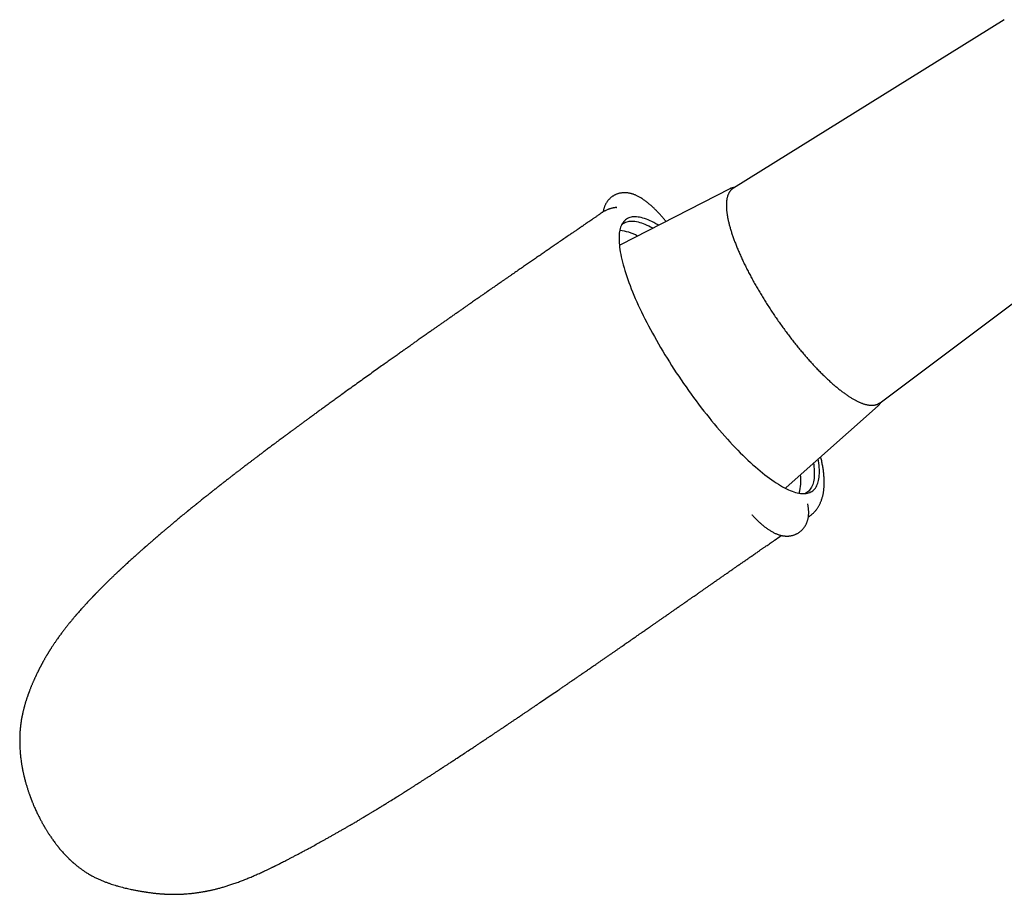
# Model space of a CAD drawing. Header units: millimetres. Extents: x 8 to 1080, y 12 to 906.
# Tile 15 of 76: x 377 to 464, y 304 to 382. Entities that reach past the tile are written whole.
import ezdxf

# ---------------------------------------------------------------- set-up
doc = ezdxf.new("R2010")
doc.units = ezdxf.units.MM

msp = doc.modelspace()

# ---------------------------------------------------------------- linework, layer by layer
at = {"color": 7, "linetype": 'Continuous', "lineweight": 30}
for p, q in [((464.045, 381.55), (440.095, 366.664)), ((439.782, 366.6), (430.108, 361.658)), ((439.782, 366.6), (439.783, 366.6)), ((440.095, 366.664), (440.093, 366.663)), ((429.095, 364.796), (429.063, 364.787)), ((428.481, 364.49), (428.483, 364.492)), ((453.06, 347.689), (475.632, 364.593)), ((444.767, 340.204), (452.887, 347.421)), ((453.06, 347.689), (453.06, 347.689)), ((446.723, 337.592), (446.824, 337.662)), ((386.181, 333.201), (386.238, 333.254)), ((409.455, 312.298), (409.469, 312.306)), ((406.381, 310.442), (406.392, 310.449))]:
    msp.add_line(p, q, dxfattribs=at)
at = {"color": 7, "linetype": 'Continuous', "lineweight": 30, "flags": 128}
for points in [[(433.478, 363.38), (433.43, 363.408), (433.248, 363.512), (433.07, 363.608), (432.896, 363.697), (432.726, 363.777), (432.561, 363.849), (432.399, 363.912), (432.242, 363.968), (432.09, 364.015), (431.942, 364.054), (431.799, 364.084), (431.66, 364.107), (431.527, 364.12), (431.399, 364.126), (431.275, 364.123), (431.157, 364.111), (431.044, 364.092), (430.937, 364.064), (430.835, 364.027), (430.738, 363.983), (430.647, 363.93), (430.562, 363.868), (430.482, 363.799), (430.408, 363.721), (430.34, 363.635), (430.278, 363.542), (430.221, 363.44), (430.17, 363.33), (430.126, 363.213), (430.087, 363.087), (430.054, 362.954), (430.028, 362.814), (430.007, 362.666), (429.992, 362.51), (429.984, 362.347), (429.981, 362.178), (429.985, 362.001), (429.995, 361.817), (430.01, 361.626), (430.032, 361.429), (430.06, 361.225), (430.094, 361.015), (430.134, 360.798), (430.18, 360.576), (430.231, 360.347), (430.289, 360.113), (430.353, 359.873), (430.422, 359.627), (430.497, 359.376), (430.578, 359.12), (430.664, 358.859), (430.756, 358.594), (430.854, 358.324), (430.957, 358.049), (431.066, 357.77), (431.179, 357.487), (431.299, 357.2), (431.423, 356.91), (431.552, 356.616), (431.686, 356.319), (431.826, 356.019), (431.97, 355.716), (432.119, 355.411), (432.272, 355.103), (432.43, 354.793), (432.592, 354.48), (432.759, 354.166), (432.929, 353.851), (433.104, 353.534), (433.283, 353.216), (433.465, 352.897), (433.651, 352.578), (433.841, 352.258), (434.034, 351.937), (434.231, 351.617), (434.43, 351.297), (434.633, 350.977), (434.839, 350.658), (435.047, 350.34), (435.258, 350.023), (435.471, 349.707), (435.687, 349.392), (435.905, 349.08), (436.124, 348.769), (436.346, 348.46), (436.57, 348.154), (436.794, 347.85), (437.021, 347.549), (437.248, 347.251), (437.477, 346.957), (437.707, 346.665), (437.937, 346.377), (438.168, 346.093), (438.4, 345.813), (438.631, 345.537), (438.863, 345.266), (439.095, 344.999), (439.327, 344.736), (439.558, 344.479), (439.789, 344.227), (440.02, 343.98), (440.249, 343.738), (440.478, 343.502), (440.705, 343.272), (440.931, 343.047), (441.156, 342.829), (441.379, 342.617), (441.6, 342.411), (441.82, 342.212), (442.037, 342.019), (442.252, 341.833), (442.465, 341.654), (442.676, 341.482), (442.883, 341.317), (443.088, 341.16), (443.29, 341.009), (443.489, 340.867), (443.685, 340.731), (443.878, 340.604), (444.067, 340.484), (444.252, 340.372), (444.434, 340.268), (444.612, 340.172), (444.786, 340.084), (444.956, 340.003), (445.122, 339.932), (445.283, 339.868), (445.44, 339.812), (445.593, 339.765), (445.741, 339.726), (445.884, 339.696), (446.022, 339.674), (446.155, 339.66), (446.284, 339.654), (446.407, 339.657), (446.525, 339.669), (446.638, 339.688), (446.745, 339.716), (446.848, 339.753), (446.944, 339.798), (447.035, 339.851), (447.121, 339.912), (447.2, 339.981), (447.274, 340.059), (447.343, 340.145), (447.405, 340.239), (447.461, 340.34), (447.512, 340.45), (447.557, 340.568), (447.595, 340.693), (447.628, 340.826), (447.655, 340.966), (447.676, 341.114), (447.69, 341.27), (447.699, 341.433), (447.701, 341.602), (447.697, 341.779), (447.688, 341.963), (447.672, 342.154), (447.65, 342.351), (447.622, 342.555), (447.596, 342.719)], [(430.205, 363.407), (430.219, 363.421), (430.298, 363.49), (430.383, 363.55), (430.473, 363.603), (430.568, 363.647), (430.669, 363.683), (430.775, 363.711), (430.887, 363.73), (431.004, 363.742), (431.125, 363.745), (431.252, 363.739), (431.384, 363.726), (431.521, 363.704), (431.663, 363.673), (431.809, 363.635), (431.96, 363.588), (432.115, 363.533), (432.274, 363.47), (432.438, 363.399), (432.606, 363.32), (432.778, 363.233), (432.954, 363.138), (432.979, 363.124)], [(430.108, 361.658), (430.026, 361.611), (430.013, 361.602)], [(447.177, 342.346), (447.195, 342.215), (447.216, 342.02), (447.232, 341.831), (447.241, 341.649), (447.245, 341.474), (447.242, 341.306), (447.234, 341.145), (447.22, 340.992), (447.199, 340.845), (447.173, 340.706), (447.14, 340.575), (447.102, 340.451), (447.058, 340.335), (447.008, 340.226), (446.952, 340.126), (446.89, 340.033), (446.823, 339.948), (446.75, 339.871), (446.671, 339.803), (446.586, 339.742), (446.496, 339.69), (446.433, 339.659)], [(444.681, 340.136), (444.736, 340.178), (444.767, 340.204)]]:
    msp.add_lwpolyline(points, dxfattribs=at)
at = {"color": 7, "linetype": 'Continuous', "lineweight": 30}
for centre, radius, start, end in [((429.682, 359.009), 3.923, 60.56149, 84.67775), ((442.23, 340.764), 3.839, 343.74702, 8.39732)]:
    msp.add_arc(centre, radius, start, end, dxfattribs=at)
for points, knots in [([(440.093, 366.662), (440.074, 366.65), (440.035, 366.625), (439.979, 366.581), (439.925, 366.534), (439.874, 366.482), (439.826, 366.427), (439.781, 366.368), (439.738, 366.305), (439.699, 366.237), (439.663, 366.166), (439.629, 366.091), (439.599, 366.012), (439.571, 365.929), (439.547, 365.842), (439.527, 365.751), (439.509, 365.656), (439.495, 365.558), (439.484, 365.457), (439.476, 365.351), (439.471, 365.243), (439.47, 365.131), (439.472, 365.016), (439.477, 364.898), (439.485, 364.777), (439.496, 364.653), (439.511, 364.526), (439.528, 364.396), (439.548, 364.263), (439.572, 364.127), (439.598, 363.989), (439.627, 363.847), (439.659, 363.703), (439.695, 363.557), (439.733, 363.408), (439.773, 363.256), (439.817, 363.102), (439.864, 362.946), (439.913, 362.787), (439.965, 362.626), (440.02, 362.462), (440.077, 362.297), (440.137, 362.129), (440.2, 361.959), (440.266, 361.788), (440.334, 361.614), (440.404, 361.439), (440.477, 361.261), (440.553, 361.082), (440.631, 360.902), (440.712, 360.72), (440.795, 360.536), (440.88, 360.351), (440.968, 360.164), (441.058, 359.977), (441.15, 359.788), (441.244, 359.598), (441.341, 359.407), (441.44, 359.215), (441.541, 359.022), (441.644, 358.828), (441.749, 358.633), (441.855, 358.438), (441.964, 358.243), (442.075, 358.047), (442.188, 357.85), (442.302, 357.653), (442.418, 357.456), (442.536, 357.259), (442.655, 357.062), (442.776, 356.864), (442.899, 356.667), (443.023, 356.47), (443.148, 356.273), (443.275, 356.077), (443.403, 355.881), (443.532, 355.685), (443.663, 355.49), (443.795, 355.296), (443.928, 355.103), (444.062, 354.91), (444.197, 354.718), (444.333, 354.528), (444.469, 354.338), (444.607, 354.149), (444.745, 353.962), (444.884, 353.776), (445.024, 353.591), (445.164, 353.408), (445.305, 353.227), (445.447, 353.047), (445.588, 352.868), (445.731, 352.692), (445.873, 352.517), (446.016, 352.344), (446.159, 352.174), (446.302, 352.005), (446.445, 351.838), (446.588, 351.674), (446.731, 351.512), (446.874, 351.352), (447.016, 351.195), (447.159, 351.04), (447.301, 350.887), (447.443, 350.738), (447.584, 350.59), (447.725, 350.446), (447.866, 350.304), (448.006, 350.166), (448.145, 350.03), (448.284, 349.897), (448.421, 349.767), (448.559, 349.64), (448.695, 349.516), (448.83, 349.395), (448.965, 349.278), (449.098, 349.164), (449.23, 349.053), (449.362, 348.945), (449.492, 348.841), (449.621, 348.741), (449.749, 348.644), (449.875, 348.55), (450, 348.46), (450.124, 348.374), (450.246, 348.291), (450.367, 348.212), (450.487, 348.136), (450.605, 348.065), (450.721, 347.997), (450.827, 347.938), (450.893, 347.903), (450.921, 347.888)], [0, 0, 0, 0, 0.0067278, 0.0137765, 0.020829, 0.0279032, 0.0350169, 0.0421858, 0.0494227, 0.0567369, 0.0641337, 0.0716141, 0.0791752, 0.0868105, 0.094511, 0.1022662, 0.1100649, 0.1178966, 0.1257516, 0.1336218, 0.1415004, 0.1493822, 0.1572622, 0.1651379, 0.1730074, 0.1808697, 0.1887241, 0.1965703, 0.2044082, 0.2122381, 0.2200601, 0.2278746, 0.2356819, 0.2434824, 0.2512766, 0.2590648, 0.2668473, 0.2746247, 0.2823972, 0.2901651, 0.2979289, 0.3056887, 0.3134449, 0.3211976, 0.3289472, 0.3366939, 0.3444378, 0.3521792, 0.3599183, 0.3676551, 0.3753899, 0.3831228, 0.3908539, 0.3985833, 0.4063112, 0.4140377, 0.4217629, 0.4294868, 0.4372095, 0.4449313, 0.452652, 0.4603718, 0.4680907, 0.4758089, 0.4835264, 0.4912432, 0.4989594, 0.5066751, 0.5143902, 0.5221049, 0.5298192, 0.5375332, 0.5452469, 0.5529602, 0.5606734, 0.5683864, 0.5760992, 0.583812, 0.5915246, 0.5992373, 0.60695, 0.6146627, 0.6223755, 0.6300884, 0.6378015, 0.6455148, 0.6532283, 0.6609422, 0.6686563, 0.6763709, 0.6840859, 0.6918013, 0.6995173, 0.7072338, 0.714951, 0.7226688, 0.7303874, 0.7381069, 0.7458271, 0.7535484, 0.7612706, 0.768994, 0.7767185, 0.7844443, 0.7921715, 0.7999001, 0.8076303, 0.8153622, 0.8230959, 0.8308315, 0.8385693, 0.8463093, 0.8540517, 0.8617967, 0.8695444, 0.8772952, 0.8850492, 0.8928066, 0.9005677, 0.9083328, 0.9161022, 0.9238763, 0.9316552, 0.9394395, 0.9472294, 0.9550254, 0.9628279, 0.9706373, 0.9784539, 0.9862783, 0.9941107, 1, 1, 1, 1]), ([(440.185, 366.72), (440.184, 366.72), (440.155, 366.717), (440.101, 366.708), (440.025, 366.691), (439.951, 366.67), (439.88, 366.645), (439.825, 366.622), (439.793, 366.605), (439.783, 366.6)], [0, 0, 0, 0, 0.011483, 0.197124, 0.380666, 0.562123, 0.741618, 0.919382, 1, 1, 1, 1]), ([(434.138, 363.717), (434.123, 363.736), (434.075, 363.795), (433.993, 363.892), (433.893, 364.009), (433.793, 364.125), (433.692, 364.238), (433.591, 364.35), (433.49, 364.459), (433.387, 364.566), (433.285, 364.672), (433.181, 364.775), (433.078, 364.876), (432.973, 364.974), (432.868, 365.071), (432.762, 365.165), (432.655, 365.256), (432.547, 365.346), (432.438, 365.433), (432.327, 365.517), (432.215, 365.599), (432.1, 365.678), (431.983, 365.755), (431.863, 365.827), (431.742, 365.896), (431.624, 365.957), (431.511, 366.011), (431.405, 366.057), (431.301, 366.098), (431.199, 366.133), (431.1, 366.163), (431.003, 366.189), (430.908, 366.21), (430.813, 366.227), (430.717, 366.24), (430.618, 366.249), (430.516, 366.253), (430.416, 366.252), (430.316, 366.247), (430.218, 366.237), (430.121, 366.222), (430.026, 366.202), (429.932, 366.177), (429.84, 366.148), (429.75, 366.115), (429.662, 366.076), (429.577, 366.034), (429.494, 365.987), (429.414, 365.937), (429.337, 365.882), (429.263, 365.824), (429.192, 365.762), (429.125, 365.697), (429.062, 365.629), (429.002, 365.558), (428.945, 365.485), (428.893, 365.409), (428.844, 365.33), (428.799, 365.25), (428.758, 365.167), (428.721, 365.083), (428.687, 364.996), (428.657, 364.908), (428.631, 364.818), (428.608, 364.726), (428.59, 364.637), (428.582, 364.58), (428.578, 364.554)], [0, 0, 0, 0, 0.008232, 0.025859, 0.043533, 0.061261, 0.07905, 0.096908, 0.114845, 0.132871, 0.150998, 0.169238, 0.187606, 0.20612, 0.224799, 0.243664, 0.26274, 0.282055, 0.301638, 0.32152, 0.341728, 0.36228, 0.383171, 0.404352, 0.425701, 0.446913, 0.465569, 0.483452, 0.500533, 0.516845, 0.532456, 0.547444, 0.561889, 0.575864, 0.589438, 0.604131, 0.61844, 0.632395, 0.646052, 0.659457, 0.672646, 0.68565, 0.698497, 0.711207, 0.7238, 0.736292, 0.748699, 0.761035, 0.773313, 0.785547, 0.797748, 0.809927, 0.822097, 0.834273, 0.84647, 0.858702, 0.870989, 0.883349, 0.895804, 0.908377, 0.921098, 0.933998, 0.947115, 0.96049, 0.974174, 0.988222, 1, 1, 1, 1]), ([(429.062, 364.79), (429.054, 364.787), (429.01, 364.772), (428.932, 364.739), (428.827, 364.692), (428.725, 364.64), (428.626, 364.585), (428.545, 364.535), (428.497, 364.502), (428.481, 364.49)], [0, 0, 0, 0, 0.038334, 0.215491, 0.390911, 0.564838, 0.737514, 0.909175, 1, 1, 1, 1]), ([(429.788, 364.956), (429.757, 364.953), (429.713, 364.948), (429.652, 364.94), (429.588, 364.93), (429.51, 364.916), (429.419, 364.896), (429.332, 364.875), (429.25, 364.852), (429.174, 364.829), (429.122, 364.812), (429.097, 364.803), (429.093, 364.801)], [0, 0, 0, 0, 0.129742, 0.188692, 0.246077, 0.371726, 0.496324, 0.619858, 0.742124, 0.86294, 0.982163, 1, 1, 1, 1]), ([(429.77, 364.954), (429.773, 364.955), (429.778, 364.955), (429.782, 364.956), (429.784, 364.956)], [0, 0, 0, 0, 0.75313, 1, 1, 1, 1]), ([(428.483, 364.493), (428.426, 364.454), (428.292, 364.362), (428.086, 364.221), (427.869, 364.073), (427.668, 363.936), (427.484, 363.809), (427.315, 363.694), (427.163, 363.59), (427.026, 363.496), (426.907, 363.414), (426.804, 363.344), (426.719, 363.285), (426.645, 363.235), (426.584, 363.193), (426.536, 363.16), (426.501, 363.136), (426.474, 363.118), (426.451, 363.102), (426.426, 363.085), (426.399, 363.066), (426.369, 363.046), (426.325, 363.016), (426.266, 362.975), (426.189, 362.922), (426.1, 362.861), (425.999, 362.792), (425.884, 362.713), (425.76, 362.628), (425.628, 362.537), (425.404, 362.383), (425.094, 362.171), (424.704, 361.903), (424.336, 361.651), (423.991, 361.413), (423.667, 361.19), (423.346, 360.969), (423.019, 360.744), (422.68, 360.511), (422.334, 360.272), (421.981, 360.029), (421.622, 359.781), (421.25, 359.524), (420.865, 359.258), (420.537, 359.031), (420.27, 358.846), (420.066, 358.705), (419.863, 358.565), (419.665, 358.428), (419.479, 358.299), (419.306, 358.179), (419.147, 358.069), (419.001, 357.968), (418.869, 357.876), (418.749, 357.793), (418.644, 357.72), (418.553, 357.657), (418.481, 357.607), (418.427, 357.569), (418.387, 357.541), (418.358, 357.521), (418.337, 357.507), (418.318, 357.493), (418.292, 357.475), (418.253, 357.448), (418.197, 357.409), (418.123, 357.358), (418.034, 357.296), (417.93, 357.223), (417.81, 357.14), (417.675, 357.046), (417.525, 356.942), (417.366, 356.831), (417.199, 356.715), (417.025, 356.594), (416.84, 356.465), (416.642, 356.327), (416.433, 356.181), (416.213, 356.028), (415.983, 355.867), (415.769, 355.718), (415.632, 355.622), (415.576, 355.582)], [0, 0, 0, 0, 0.01304, 0.030895, 0.047558, 0.063029, 0.077307, 0.09017, 0.101884, 0.112447, 0.12186, 0.12942, 0.136029, 0.141688, 0.146397, 0.150155, 0.152756, 0.154577, 0.156251, 0.158141, 0.160248, 0.162571, 0.165111, 0.17033, 0.176277, 0.182952, 0.190911, 0.199706, 0.209337, 0.219752, 0.230289, 0.261156, 0.291283, 0.320672, 0.346288, 0.371314, 0.395779, 0.420816, 0.44702, 0.47439, 0.501176, 0.528993, 0.557839, 0.587715, 0.618621, 0.634175, 0.649978, 0.666025, 0.681571, 0.69605, 0.709464, 0.721811, 0.733093, 0.743485, 0.752771, 0.760953, 0.768029, 0.774001, 0.777678, 0.78076, 0.783249, 0.784437, 0.785728, 0.787721, 0.790429, 0.794985, 0.800735, 0.807678, 0.815816, 0.825146, 0.835671, 0.847389, 0.8603, 0.872883, 0.886424, 0.900923, 0.91638, 0.932795, 0.94985, 0.967829, 0.986732, 1, 1, 1, 1]), ([(415.576, 355.582), (415.484, 355.517), (415.303, 355.391), (415.038, 355.206), (414.783, 355.027), (414.534, 354.852), (414.291, 354.682), (414.054, 354.516), (413.816, 354.349), (413.571, 354.177), (413.352, 354.023), (413.161, 353.889), (413.002, 353.777), (412.839, 353.662), (412.671, 353.543), (412.498, 353.421), (412.323, 353.298), (412.158, 353.182), (412.009, 353.077), (411.88, 352.986), (411.765, 352.904), (411.664, 352.834), (411.578, 352.773), (411.509, 352.724), (411.456, 352.686), (411.414, 352.657), (411.375, 352.629), (411.333, 352.599), (411.282, 352.563), (411.22, 352.519), (411.146, 352.467), (411.054, 352.402), (410.942, 352.323), (410.808, 352.228), (410.661, 352.124), (410.508, 352.015), (410.348, 351.902), (410.184, 351.786), (410.013, 351.664), (409.836, 351.539), (409.658, 351.412), (409.478, 351.284), (409.295, 351.154), (409.01, 350.951), (408.619, 350.673), (408.118, 350.315), (407.603, 349.947), (407.075, 349.569), (406.533, 349.181), (405.979, 348.782), (405.486, 348.427), (405.058, 348.118), (404.703, 347.862), (404.354, 347.61), (404.018, 347.366), (403.697, 347.133), (403.391, 346.91), (403.1, 346.698), (402.821, 346.495), (402.561, 346.305), (402.32, 346.129), (402.097, 345.965), (401.884, 345.809), (401.682, 345.661), (401.511, 345.535), (401.37, 345.431), (401.256, 345.347), (401.152, 345.27), (401.06, 345.203), (400.983, 345.145), (400.926, 345.104), (400.887, 345.075), (400.863, 345.057), (400.839, 345.04), (400.811, 345.019), (400.772, 344.99), (400.713, 344.946), (400.634, 344.888), (400.536, 344.815), (400.417, 344.727), (400.275, 344.622), (400.108, 344.498), (399.928, 344.364), (399.716, 344.206), (399.472, 344.025), (399.196, 343.819), (398.906, 343.601), (398.676, 343.429), (398.513, 343.307), (398.425, 343.24), (398.343, 343.178), (398.27, 343.124), (398.208, 343.077), (398.153, 343.035), (398.1, 342.995), (398.043, 342.952), (397.98, 342.905), (397.868, 342.82), (397.707, 342.698), (397.498, 342.54), (397.282, 342.376), (397.056, 342.204), (396.817, 342.021), (396.612, 341.864), (396.45, 341.739), (396.339, 341.654), (396.239, 341.577), (396.15, 341.509), (396.077, 341.453), (396.019, 341.407), (395.97, 341.37), (395.922, 341.333), (395.872, 341.294), (395.812, 341.248), (395.741, 341.193), (395.659, 341.129), (395.568, 341.059), (395.466, 340.98), (395.35, 340.89), (395.22, 340.789), (395.106, 340.7), (395.012, 340.627), (394.943, 340.572), (394.877, 340.521), (394.82, 340.476), (394.776, 340.442), (394.746, 340.418), (394.722, 340.4), (394.698, 340.381), (394.67, 340.359), (394.632, 340.329), (394.584, 340.291), (394.525, 340.245), (394.458, 340.193), (394.39, 340.139), (394.323, 340.086), (394.26, 340.036), (394.191, 339.982), (394.12, 339.926), (394.047, 339.868), (393.984, 339.819), (393.929, 339.775), (393.878, 339.735), (393.828, 339.695), (393.778, 339.655), (393.709, 339.601), (393.617, 339.527), (393.496, 339.432), (393.365, 339.327), (393.225, 339.215), (393.106, 339.12), (393.011, 339.044), (392.941, 338.988), (392.87, 338.931), (392.798, 338.873), (392.734, 338.822), (392.681, 338.779), (392.64, 338.746), (392.607, 338.719), (392.579, 338.696), (392.55, 338.673), (392.514, 338.644), (392.466, 338.605), (392.409, 338.559), (392.344, 338.507), (392.205, 338.394), (392.076, 338.289), (391.961, 338.195), (391.93, 338.17), (391.902, 338.148), (391.879, 338.128), (391.858, 338.112), (391.839, 338.096), (391.815, 338.077), (391.781, 338.049), (391.733, 338.01), (391.669, 337.957), (391.591, 337.893), (391.499, 337.818), (391.434, 337.765), (391.399, 337.736)], [0, 0, 0, 0, 0.011051, 0.021622, 0.031765, 0.041703, 0.051462, 0.060872, 0.070183, 0.079959, 0.090319, 0.096501, 0.102873, 0.109435, 0.116189, 0.123132, 0.130267, 0.13724, 0.143028, 0.148233, 0.152855, 0.156894, 0.16035, 0.163224, 0.165219, 0.16679, 0.168291, 0.169965, 0.171814, 0.174496, 0.177477, 0.180756, 0.185613, 0.191005, 0.196931, 0.203391, 0.209611, 0.216256, 0.22327, 0.230397, 0.237606, 0.244899, 0.252276, 0.259735, 0.279499, 0.299825, 0.320712, 0.342162, 0.364173, 0.386746, 0.409882, 0.424413, 0.439088, 0.453352, 0.467085, 0.480286, 0.492734, 0.504668, 0.51609, 0.526999, 0.536619, 0.545801, 0.554545, 0.562852, 0.570722, 0.575637, 0.580365, 0.584764, 0.588566, 0.591767, 0.594367, 0.59556, 0.596564, 0.597398, 0.598513, 0.600105, 0.60217, 0.605908, 0.609967, 0.614345, 0.620711, 0.627651, 0.635165, 0.643238, 0.654116, 0.665622, 0.677756, 0.690517, 0.694379, 0.698209, 0.701654, 0.704678, 0.70728, 0.709461, 0.711635, 0.713998, 0.716624, 0.719515, 0.728114, 0.736946, 0.745973, 0.755425, 0.765534, 0.776301, 0.781484, 0.786199, 0.790435, 0.79419, 0.797473, 0.799731, 0.801707, 0.803674, 0.805819, 0.808141, 0.811361, 0.814869, 0.818679, 0.823016, 0.827963, 0.833519, 0.839685, 0.842585, 0.845602, 0.848575, 0.851046, 0.852987, 0.85414, 0.855009, 0.856005, 0.857229, 0.858683, 0.860869, 0.863428, 0.866359, 0.869433, 0.872327, 0.87504, 0.87757, 0.881158, 0.884303, 0.887003, 0.889279, 0.891447, 0.893615, 0.895783, 0.89795, 0.902557, 0.907849, 0.913618, 0.919712, 0.926156, 0.929115, 0.932151, 0.935262, 0.93845, 0.941554, 0.943652, 0.945436, 0.946906, 0.948062, 0.949073, 0.950724, 0.952806, 0.955321, 0.958249, 0.96131, 0.973717, 0.975234, 0.976595, 0.9778, 0.978848, 0.97974, 0.980487, 0.981451, 0.982796, 0.98503, 0.987867, 0.991308, 0.995352, 1, 1, 1, 1]), ([(450.921, 347.888), (450.941, 347.878), (450.998, 347.848), (451.091, 347.802), (451.201, 347.751), (451.309, 347.704), (451.415, 347.66), (451.52, 347.621), (451.622, 347.587), (451.723, 347.556), (451.822, 347.53), (451.919, 347.508), (452.014, 347.49), (452.107, 347.477), (452.198, 347.468), (452.287, 347.464), (452.373, 347.464), (452.456, 347.469), (452.537, 347.478), (452.615, 347.491), (452.69, 347.509), (452.762, 347.532), (452.832, 347.558), (452.898, 347.588), (452.962, 347.623), (453.015, 347.656), (453.047, 347.68), (453.059, 347.689)], [0, 0, 0, 0, 0.0221281, 0.0647359, 0.1073785, 0.1500654, 0.1927929, 0.235555, 0.2783418, 0.3211383, 0.3639174, 0.4066495, 0.4492972, 0.4918139, 0.5341453, 0.5762306, 0.6180067, 0.6594134, 0.7004001, 0.740932, 0.7809955, 0.8206017, 0.8597862, 0.8986077, 0.9371438, 0.9754862, 1, 1, 1, 1]), ([(452.887, 347.421), (452.891, 347.425), (452.914, 347.444), (452.952, 347.483), (453.001, 347.537), (453.047, 347.596), (453.09, 347.658), (453.123, 347.711), (453.14, 347.743), (453.145, 347.753)], [0, 0, 0, 0, 0.041941, 0.216728, 0.392386, 0.569309, 0.747825, 0.928182, 1, 1, 1, 1]), ([(446.824, 337.662), (446.852, 337.682), (446.91, 337.723), (446.996, 337.79), (447.082, 337.863), (447.165, 337.939), (447.244, 338.019), (447.321, 338.103), (447.393, 338.189), (447.463, 338.28), (447.528, 338.372), (447.591, 338.467), (447.65, 338.566), (447.706, 338.67), (447.759, 338.777), (447.809, 338.887), (447.855, 339.001), (447.898, 339.119), (447.937, 339.24), (447.973, 339.366), (448.005, 339.494), (448.034, 339.628), (448.058, 339.765), (448.08, 339.908), (448.097, 340.056), (448.11, 340.208), (448.119, 340.364), (448.124, 340.523), (448.125, 340.684), (448.122, 340.85), (448.114, 341.019), (448.103, 341.192), (448.088, 341.365), (448.069, 341.54), (448.046, 341.718), (448.02, 341.898), (447.99, 342.081), (447.957, 342.263), (447.921, 342.448), (447.881, 342.633), (447.846, 342.789), (447.823, 342.883), (447.816, 342.913)], [0, 0, 0, 0, 0.018215, 0.038305, 0.058417, 0.078576, 0.098809, 0.119142, 0.139603, 0.160218, 0.180975, 0.201333, 0.222786, 0.244543, 0.266659, 0.289184, 0.312165, 0.335654, 0.359699, 0.384348, 0.409658, 0.434867, 0.46115, 0.48827, 0.51612, 0.54455, 0.573386, 0.602444, 0.631532, 0.660441, 0.691029, 0.720724, 0.750462, 0.780207, 0.809938, 0.839645, 0.869324, 0.899011, 0.927504, 0.957005, 0.986316, 1, 1, 1, 1]), ([(441.739, 337.773), (441.76, 337.751), (441.814, 337.692), (441.903, 337.599), (442.005, 337.493), (442.108, 337.39), (442.212, 337.289), (442.317, 337.19), (442.422, 337.093), (442.527, 336.999), (442.634, 336.907), (442.742, 336.817), (442.851, 336.73), (442.962, 336.645), (443.074, 336.563), (443.189, 336.483), (443.306, 336.407), (443.425, 336.334), (443.546, 336.264), (443.667, 336.2), (443.785, 336.144), (443.896, 336.096), (444, 336.056), (444.101, 336.02), (444.2, 335.99), (444.297, 335.965), (444.393, 335.944), (444.487, 335.927), (444.584, 335.914), (444.683, 335.905), (444.784, 335.9), (444.885, 335.901), (444.984, 335.906), (445.082, 335.916), (445.179, 335.931), (445.275, 335.951), (445.368, 335.975), (445.461, 336.004), (445.551, 336.038), (445.638, 336.076), (445.724, 336.119), (445.807, 336.165), (445.887, 336.216), (445.964, 336.27), (446.038, 336.329), (446.109, 336.39), (446.176, 336.455), (446.239, 336.523), (446.299, 336.594), (446.356, 336.668), (446.408, 336.744), (446.457, 336.822), (446.502, 336.902), (446.543, 336.985), (446.58, 337.07), (446.614, 337.156), (446.644, 337.244), (446.67, 337.334), (446.693, 337.427), (446.712, 337.521), (446.727, 337.618), (446.739, 337.718), (446.747, 337.821), (446.752, 337.927), (446.752, 338.038), (446.748, 338.154), (446.74, 338.274), (446.727, 338.4), (446.709, 338.53), (446.688, 338.65), (446.673, 338.726), (446.666, 338.758)], [0, 0, 0, 0, 0.009997, 0.026751, 0.043598, 0.060548, 0.077617, 0.094818, 0.112171, 0.129695, 0.147412, 0.165348, 0.183531, 0.201989, 0.220747, 0.239824, 0.259218, 0.27889, 0.298735, 0.31849, 0.337864, 0.354501, 0.370393, 0.385571, 0.400095, 0.41404, 0.427478, 0.440479, 0.453106, 0.466774, 0.480084, 0.493066, 0.505769, 0.518237, 0.530504, 0.5426, 0.554548, 0.56637, 0.578082, 0.5897, 0.601239, 0.612712, 0.624131, 0.635508, 0.646856, 0.658182, 0.6695, 0.680824, 0.692166, 0.703542, 0.714968, 0.726461, 0.738043, 0.749736, 0.761564, 0.77356, 0.785756, 0.798192, 0.810915, 0.823976, 0.837436, 0.851361, 0.865826, 0.880908, 0.896682, 0.913213, 0.93053, 0.948607, 0.967339, 0.986533, 1, 1, 1, 1]), ([(441.763, 337.747), (441.758, 337.752), (441.75, 337.76), (441.742, 337.769), (441.739, 337.772)], [0, 0, 0, 0, 0.6341, 1, 1, 1, 1]), ([(391.397, 337.735), (391.353, 337.699), (391.215, 337.586), (390.989, 337.399), (390.722, 337.177), (390.468, 336.965), (390.227, 336.764), (390, 336.572), (389.791, 336.396), (389.6, 336.234), (389.426, 336.085), (389.263, 335.946), (389.111, 335.815), (388.969, 335.693), (388.833, 335.575), (388.703, 335.463), (388.58, 335.356), (388.471, 335.262), (388.376, 335.178), (388.294, 335.107), (388.227, 335.048), (388.175, 335.002), (388.134, 334.966), (388.1, 334.937), (388.072, 334.912), (388.048, 334.891), (388.024, 334.869), (387.994, 334.843), (387.954, 334.808), (387.905, 334.764), (387.845, 334.711), (387.775, 334.649), (387.695, 334.578), (387.607, 334.5), (387.516, 334.418), (387.425, 334.337), (387.308, 334.233), (387.168, 334.107), (387.005, 333.96), (386.849, 333.818), (386.7, 333.682), (386.557, 333.551), (386.416, 333.422), (386.309, 333.324), (386.249, 333.268), (386.236, 333.256)], [0, 0, 0, 0, 0.024512, 0.077075, 0.127281, 0.175125, 0.220607, 0.263722, 0.30447, 0.33974, 0.373017, 0.404299, 0.433585, 0.460873, 0.486163, 0.512473, 0.536199, 0.557339, 0.57589, 0.591852, 0.605222, 0.614825, 0.622552, 0.629124, 0.634656, 0.639148, 0.643251, 0.648976, 0.656712, 0.666459, 0.678219, 0.691992, 0.707779, 0.725565, 0.743925, 0.761933, 0.779587, 0.813236, 0.845521, 0.876881, 0.906834, 0.935377, 0.963111, 0.992029, 1, 1, 1, 1]), ([(409.457, 312.295), (409.548, 312.351), (409.787, 312.5), (410.168, 312.737), (410.488, 312.938), (410.691, 313.066), (410.783, 313.124), (410.87, 313.179), (410.948, 313.228), (411.014, 313.27), (411.067, 313.303), (411.106, 313.328), (411.134, 313.345), (411.158, 313.361), (411.188, 313.38), (411.229, 313.405), (411.28, 313.438), (411.347, 313.48), (411.428, 313.531), (411.517, 313.588), (411.607, 313.645), (411.735, 313.726), (411.899, 313.831), (412.098, 313.958), (412.298, 314.086), (412.508, 314.22), (412.735, 314.366), (412.979, 314.523), (413.24, 314.691), (413.458, 314.832), (413.627, 314.942), (413.741, 315.015), (413.848, 315.085), (413.946, 315.148), (414.033, 315.205), (414.109, 315.255), (414.175, 315.297), (414.231, 315.334), (414.277, 315.364), (414.314, 315.388), (414.345, 315.408), (414.377, 315.429), (414.414, 315.453), (414.458, 315.481), (414.508, 315.514), (414.576, 315.558), (414.665, 315.616), (414.778, 315.69), (414.905, 315.773), (415.047, 315.866), (415.199, 315.965), (415.357, 316.069), (415.516, 316.174), (415.766, 316.338), (416.106, 316.562), (416.538, 316.847), (416.881, 317.074), (417.129, 317.238), (417.278, 317.337), (417.413, 317.427), (417.535, 317.508), (417.643, 317.579), (417.729, 317.637), (417.793, 317.679), (417.834, 317.707), (417.866, 317.728), (417.898, 317.749), (417.938, 317.776), (417.99, 317.81), (418.053, 317.852), (418.127, 317.902), (418.213, 317.959), (418.31, 318.024), (418.462, 318.125), (418.659, 318.256), (418.896, 318.415), (419.123, 318.566), (419.341, 318.712), (419.549, 318.852), (419.75, 318.986), (419.945, 319.118), (420.142, 319.25), (420.347, 319.388), (420.561, 319.532), (420.749, 319.658), (420.909, 319.767), (421.04, 319.855), (421.174, 319.945), (421.31, 320.037), (421.444, 320.127), (421.57, 320.213), (421.688, 320.292), (421.797, 320.366), (421.895, 320.433), (421.979, 320.49), (422.05, 320.537), (422.11, 320.578), (422.169, 320.618), (422.235, 320.663), (422.312, 320.715), (422.402, 320.776), (422.502, 320.844), (422.613, 320.919), (422.733, 321.001), (422.861, 321.088), (423.12, 321.264), (423.512, 321.53), (424.041, 321.892), (424.485, 322.195), (424.836, 322.434), (425.084, 322.604), (425.323, 322.768), (425.552, 322.925), (425.751, 323.061), (425.923, 323.179), (426.068, 323.279), (426.206, 323.374), (426.334, 323.461), (426.447, 323.539), (426.545, 323.606), (426.623, 323.66), (426.685, 323.702), (426.739, 323.74), (426.797, 323.78), (426.864, 323.826), (426.94, 323.878), (427.024, 323.936), (427.128, 324.008), (427.254, 324.094), (427.402, 324.196), (427.565, 324.309), (427.743, 324.431), (427.936, 324.564), (428.144, 324.708), (428.359, 324.856), (428.581, 325.009), (428.802, 325.162), (429.022, 325.314), (429.234, 325.461), (429.438, 325.602), (429.645, 325.745), (429.854, 325.89), (430.065, 326.036), (430.262, 326.173), (430.448, 326.302), (430.62, 326.421), (430.78, 326.531), (430.926, 326.633), (431.06, 326.726), (431.193, 326.818), (431.326, 326.911), (431.463, 327.006), (431.595, 327.097), (431.71, 327.177), (431.816, 327.251), (431.92, 327.323), (432.041, 327.407), (432.179, 327.503), (432.333, 327.61), (432.504, 327.729), (432.692, 327.86), (432.891, 327.998), (433.093, 328.138), (433.307, 328.287), (433.528, 328.441), (433.754, 328.598), (433.952, 328.736), (434.123, 328.855), (434.27, 328.957), (434.407, 329.052), (434.533, 329.14), (434.649, 329.221), (434.809, 329.333), (435.021, 329.48), (435.227, 329.624), (435.378, 329.729), (435.471, 329.793), (435.562, 329.857), (435.648, 329.916), (435.722, 329.968), (435.779, 330.008), (435.82, 330.037), (435.854, 330.06), (435.893, 330.087), (435.94, 330.12), (435.998, 330.16), (436.065, 330.207), (436.141, 330.26), (436.227, 330.32), (436.321, 330.386), (436.421, 330.455), (436.52, 330.524), (436.645, 330.611), (436.791, 330.713), (436.94, 330.817), (437.064, 330.903), (437.163, 330.972), (437.257, 331.037), (437.349, 331.101), (437.444, 331.167), (437.546, 331.238), (437.654, 331.314), (437.77, 331.394), (437.891, 331.479), (438.003, 331.557), (438.099, 331.623), (438.173, 331.675), (438.232, 331.716), (438.278, 331.748), (438.316, 331.775), (438.356, 331.802), (438.406, 331.837), (438.468, 331.88), (438.541, 331.931), (438.626, 331.99), (438.722, 332.057), (438.83, 332.132), (438.945, 332.212), (439.118, 332.333), (439.342, 332.489), (439.614, 332.677), (439.835, 332.831), (440.007, 332.951), (440.132, 333.038), (440.249, 333.119), (440.355, 333.193), (440.447, 333.256), (440.519, 333.307), (440.577, 333.347), (440.628, 333.382), (440.684, 333.421), (440.75, 333.467), (440.825, 333.519), (440.92, 333.585), (441.033, 333.663), (441.161, 333.752), (441.292, 333.843), (441.422, 333.933), (441.551, 334.023), (441.686, 334.117), (441.828, 334.215), (441.974, 334.316), (442.112, 334.412), (442.237, 334.498), (442.347, 334.574), (442.442, 334.64), (442.531, 334.702), (442.618, 334.762), (442.707, 334.824), (442.799, 334.887), (442.896, 334.954), (443.016, 335.038), (443.164, 335.14), (443.342, 335.263), (443.531, 335.394), (443.862, 335.622), (444.133, 335.81), (444.339, 335.952), (444.343, 335.955)], [0, 0, 0, 0, 0.00747, 0.019623, 0.03131, 0.03387, 0.036406, 0.038882, 0.04105, 0.042864, 0.044325, 0.045432, 0.046083, 0.046624, 0.047442, 0.048561, 0.04998, 0.051701, 0.054106, 0.056623, 0.059106, 0.061554, 0.067242, 0.072734, 0.07803, 0.08386, 0.090161, 0.096932, 0.104174, 0.111886, 0.115096, 0.118342, 0.121352, 0.124075, 0.126511, 0.128623, 0.130458, 0.132015, 0.133295, 0.134316, 0.135076, 0.135925, 0.136966, 0.138189, 0.139576, 0.141128, 0.143883, 0.14704, 0.150599, 0.15456, 0.158905, 0.163355, 0.16782, 0.172299, 0.184315, 0.196435, 0.208653, 0.213215, 0.217397, 0.221199, 0.224622, 0.227664, 0.230327, 0.231898, 0.233076, 0.233823, 0.234591, 0.235729, 0.237236, 0.238997, 0.241086, 0.243504, 0.24625, 0.249323, 0.2563, 0.26299, 0.269395, 0.275514, 0.281463, 0.287114, 0.292511, 0.298062, 0.303866, 0.309923, 0.316233, 0.319878, 0.323602, 0.327405, 0.331287, 0.335183, 0.338783, 0.34205, 0.345258, 0.348062, 0.350462, 0.352459, 0.354051, 0.355601, 0.357484, 0.359699, 0.362247, 0.365127, 0.368279, 0.371752, 0.37546, 0.379204, 0.39392, 0.409071, 0.424657, 0.432052, 0.439179, 0.446027, 0.452594, 0.458882, 0.463201, 0.467378, 0.471408, 0.475105, 0.47836, 0.481173, 0.483545, 0.485099, 0.486535, 0.488211, 0.490143, 0.492329, 0.49477, 0.497467, 0.501331, 0.505622, 0.510339, 0.515483, 0.521053, 0.52705, 0.533473, 0.539735, 0.546288, 0.552677, 0.558818, 0.564712, 0.570358, 0.576807, 0.582899, 0.588635, 0.594014, 0.599036, 0.603622, 0.607863, 0.61176, 0.615314, 0.619435, 0.623401, 0.627234, 0.630935, 0.63347, 0.636495, 0.640011, 0.644019, 0.648517, 0.653506, 0.658985, 0.66495, 0.670929, 0.676633, 0.683687, 0.69027, 0.696381, 0.700984, 0.705278, 0.709263, 0.712938, 0.716304, 0.719449, 0.72702, 0.73486, 0.737534, 0.740238, 0.742972, 0.745555, 0.747739, 0.749522, 0.750497, 0.751375, 0.752495, 0.753895, 0.755573, 0.75753, 0.759766, 0.762275, 0.765061, 0.768069, 0.771005, 0.773827, 0.779038, 0.78381, 0.786949, 0.789864, 0.792554, 0.795149, 0.797933, 0.800917, 0.804101, 0.807485, 0.811069, 0.814772, 0.817329, 0.819481, 0.821226, 0.822566, 0.823505, 0.82461, 0.826067, 0.827874, 0.830033, 0.832543, 0.835349, 0.838494, 0.841965, 0.845494, 0.853715, 0.861677, 0.86938, 0.873135, 0.876826, 0.880344, 0.883446, 0.886122, 0.888372, 0.889841, 0.891211, 0.892852, 0.894776, 0.896985, 0.899477, 0.90306, 0.906929, 0.910769, 0.914576, 0.91835, 0.92209, 0.926454, 0.930772, 0.93489, 0.938655, 0.941717, 0.944496, 0.947021, 0.949546, 0.952138, 0.954796, 0.957612, 0.960657, 0.965395, 0.9706, 0.976241, 0.981948, 0.999597, 1, 1, 1, 1]), ([(386.178, 333.203), (386.172, 333.198), (386.151, 333.178), (386.109, 333.139), (386.053, 333.087), (386.002, 333.039), (385.954, 332.995), (385.91, 332.954), (385.869, 332.915), (385.83, 332.878), (385.79, 332.841), (385.749, 332.802), (385.702, 332.758), (385.65, 332.709), (385.597, 332.658), (385.539, 332.604), (385.482, 332.549), (385.419, 332.49), (385.355, 332.429), (385.285, 332.362), (385.213, 332.293), (385.141, 332.224), (385.069, 332.155), (385, 332.088), (384.933, 332.023), (384.868, 331.96), (384.807, 331.9), (384.746, 331.841), (384.687, 331.784), (384.632, 331.729), (384.576, 331.674), (384.516, 331.615), (384.449, 331.548), (384.381, 331.48), (384.313, 331.413), (384.241, 331.341), (384.162, 331.262), (384.075, 331.174), (383.987, 331.085), (383.901, 330.998), (383.819, 330.913), (383.751, 330.843), (383.695, 330.786), (383.652, 330.742), (383.609, 330.697), (383.566, 330.652), (383.528, 330.613), (383.499, 330.582), (383.48, 330.563), (383.466, 330.548), (383.449, 330.53), (383.424, 330.503), (383.388, 330.466), (383.344, 330.419), (383.291, 330.364), (383.231, 330.3), (383.151, 330.215), (383.051, 330.108), (382.93, 329.977), (382.818, 329.856), (382.725, 329.754), (382.658, 329.68), (382.599, 329.615), (382.539, 329.548), (382.401, 329.395), (382.264, 329.24), (382.132, 329.089), (382.079, 329.027), (382.03, 328.971), (381.989, 328.923), (381.956, 328.884), (381.929, 328.853), (381.904, 328.824), (381.877, 328.792), (381.836, 328.744), (381.781, 328.679), (381.713, 328.597), (381.638, 328.508), (381.556, 328.408), (381.479, 328.315), (381.41, 328.23), (381.35, 328.156), (381.287, 328.078), (381.224, 327.999), (381.166, 327.926), (381.118, 327.865), (381.069, 327.803), (381.013, 327.732), (380.944, 327.642), (380.866, 327.541), (380.781, 327.428), (380.689, 327.306), (380.592, 327.175), (380.491, 327.037), (380.389, 326.896), (380.298, 326.767), (380.218, 326.653), (380.149, 326.554), (380.08, 326.454), (380.012, 326.353), (379.947, 326.256), (379.891, 326.171), (379.857, 326.119), (379.842, 326.097)], [0, 0, 0, 0, 0.003529, 0.012108, 0.020375, 0.028092, 0.035257, 0.041888, 0.048009, 0.054067, 0.05973, 0.065846, 0.072862, 0.080783, 0.089288, 0.096945, 0.10668, 0.115239, 0.125098, 0.13581, 0.146616, 0.15749, 0.168299, 0.178809, 0.188879, 0.198194, 0.207955, 0.216578, 0.225834, 0.234265, 0.241585, 0.250979, 0.261387, 0.271974, 0.281889, 0.292156, 0.304307, 0.317689, 0.331094, 0.344089, 0.356676, 0.368991, 0.375542, 0.382135, 0.388771, 0.39545, 0.401733, 0.406185, 0.408835, 0.410412, 0.412483, 0.416666, 0.422107, 0.428808, 0.436772, 0.446002, 0.456185, 0.473448, 0.492259, 0.512637, 0.526034, 0.536326, 0.544336, 0.55366, 0.564341, 0.609011, 0.618159, 0.62701, 0.634709, 0.64122, 0.646539, 0.650603, 0.65415, 0.658485, 0.66359, 0.673703, 0.684694, 0.696568, 0.709635, 0.724507, 0.733655, 0.743383, 0.753692, 0.764533, 0.774294, 0.782201, 0.788248, 0.79833, 0.809862, 0.822759, 0.836965, 0.852486, 0.868981, 0.886083, 0.903567, 0.921434, 0.933242, 0.945213, 0.957348, 0.969648, 0.981585, 0.991967, 1, 1, 1, 1]), ([(379.829, 326.076), (379.813, 326.051), (379.784, 326.007), (379.745, 325.946), (379.712, 325.894), (379.686, 325.853), (379.661, 325.814), (379.636, 325.774), (379.607, 325.727), (379.577, 325.679), (379.548, 325.633), (379.525, 325.595), (379.504, 325.561), (379.481, 325.523), (379.453, 325.477), (379.423, 325.428), (379.389, 325.37), (379.351, 325.306), (379.308, 325.234), (379.265, 325.16), (379.22, 325.082), (379.171, 324.995), (379.126, 324.916), (379.09, 324.852), (379.065, 324.806), (379.042, 324.764), (379.02, 324.722), (378.995, 324.676), (378.97, 324.629), (378.948, 324.589), (378.93, 324.555), (378.914, 324.525), (378.9, 324.499), (378.886, 324.472), (378.865, 324.434), (378.837, 324.379), (378.802, 324.314), (378.768, 324.247), (378.736, 324.186), (378.708, 324.131), (378.683, 324.081), (378.659, 324.035), (378.636, 323.988), (378.611, 323.936), (378.581, 323.876), (378.547, 323.805), (378.509, 323.728), (378.473, 323.651), (378.439, 323.58), (378.407, 323.511), (378.376, 323.444), (378.344, 323.373), (378.31, 323.298), (378.274, 323.217), (378.234, 323.128), (378.193, 323.035), (378.151, 322.936), (378.108, 322.835), (378.064, 322.731), (378.022, 322.629), (377.98, 322.526), (377.941, 322.427), (377.902, 322.328), (377.866, 322.237), (377.834, 322.151), (377.805, 322.074), (377.78, 322.006), (377.758, 321.946), (377.736, 321.887), (377.712, 321.819), (377.684, 321.74), (377.653, 321.649), (377.62, 321.552), (377.586, 321.45), (377.553, 321.346), (377.521, 321.243), (377.492, 321.148), (377.466, 321.06), (377.441, 320.974), (377.417, 320.888), (377.392, 320.797), (377.369, 320.709), (377.347, 320.623), (377.326, 320.54), (377.306, 320.454), (377.286, 320.373), (377.27, 320.303), (377.257, 320.245), (377.246, 320.192), (377.233, 320.134), (377.219, 320.064), (377.202, 319.981), (377.184, 319.89), (377.167, 319.796), (377.146, 319.682), (377.124, 319.551), (377.102, 319.402), (377.08, 319.252), (377.06, 319.091), (377.039, 318.914), (377.022, 318.73), (377.007, 318.549), (377, 318.432), (376.997, 318.376)], [0, 0, 0, 0, 0.01039, 0.01911, 0.026204, 0.032057, 0.036771, 0.042635, 0.048898, 0.056553, 0.063042, 0.068347, 0.072413, 0.077399, 0.084165, 0.091578, 0.097874, 0.10809, 0.118168, 0.12791, 0.138342, 0.150471, 0.16356, 0.17068, 0.176796, 0.182075, 0.187722, 0.193952, 0.20076, 0.206765, 0.212388, 0.216851, 0.220207, 0.223657, 0.227857, 0.235838, 0.245458, 0.254596, 0.262852, 0.27022, 0.276807, 0.282876, 0.289037, 0.295649, 0.303753, 0.313359, 0.324329, 0.334867, 0.344441, 0.353042, 0.362465, 0.371535, 0.381565, 0.392562, 0.40383, 0.417172, 0.429734, 0.442959, 0.456832, 0.470228, 0.482993, 0.496755, 0.508852, 0.521077, 0.53215, 0.542055, 0.550685, 0.557963, 0.565058, 0.573508, 0.583823, 0.595612, 0.608116, 0.620978, 0.634197, 0.647579, 0.659649, 0.670238, 0.680778, 0.691649, 0.70286, 0.714707, 0.724558, 0.734886, 0.745693, 0.756284, 0.765002, 0.771774, 0.777589, 0.784662, 0.79335, 0.803655, 0.815386, 0.827001, 0.83817, 0.857485, 0.875295, 0.892503, 0.912491, 0.934167, 0.95736, 0.979579, 1, 1, 1, 1]), ([(377.011, 318.38), (377.008, 318.339), (377.003, 318.243), (376.998, 318.1), (376.994, 317.957), (376.993, 317.834), (376.993, 317.73), (376.993, 317.647), (376.994, 317.585), (376.995, 317.54), (376.995, 317.506), (376.996, 317.476), (376.997, 317.443), (376.998, 317.402), (377, 317.351), (377.002, 317.293), (377.004, 317.228), (377.01, 317.111), (377.02, 316.946), (377.035, 316.743), (377.053, 316.549), (377.073, 316.361), (377.096, 316.166), (377.119, 316), (377.139, 315.863), (377.156, 315.757), (377.173, 315.654), (377.189, 315.558), (377.204, 315.476), (377.216, 315.408), (377.227, 315.354), (377.235, 315.31), (377.244, 315.265), (377.255, 315.206), (377.271, 315.129), (377.292, 315.032), (377.315, 314.924), (377.341, 314.812), (377.383, 314.629), (377.445, 314.385), (377.527, 314.084), (377.609, 313.804), (377.678, 313.58), (377.734, 313.41), (377.774, 313.29), (377.812, 313.18), (377.846, 313.082), (377.876, 312.996), (377.904, 312.919), (377.929, 312.852), (377.95, 312.796), (377.963, 312.759), (377.973, 312.734), (377.981, 312.714), (377.991, 312.686), (378.005, 312.65), (378.022, 312.606), (378.045, 312.548), (378.073, 312.475), (378.109, 312.385), (378.152, 312.281), (378.2, 312.163), (378.256, 312.032), (378.318, 311.888), (378.389, 311.731), (378.467, 311.562), (378.546, 311.393), (378.601, 311.281), (378.626, 311.23)], [0, 0, 0, 0, 0.016198, 0.037396, 0.056072, 0.072228, 0.085867, 0.096989, 0.104659, 0.110403, 0.11472, 0.117907, 0.122221, 0.127682, 0.134288, 0.142039, 0.150891, 0.160012, 0.188369, 0.216258, 0.240761, 0.265597, 0.291583, 0.318717, 0.332713, 0.346995, 0.361494, 0.374666, 0.385873, 0.395116, 0.402396, 0.407716, 0.413051, 0.421059, 0.431738, 0.445088, 0.460717, 0.476419, 0.491848, 0.536496, 0.578694, 0.618447, 0.655756, 0.674325, 0.691866, 0.707747, 0.721956, 0.734494, 0.745363, 0.75569, 0.763865, 0.769887, 0.772104, 0.774887, 0.778932, 0.784239, 0.790809, 0.798654, 0.809948, 0.823345, 0.838844, 0.856445, 0.876145, 0.897944, 0.921841, 0.947834, 0.975922, 1, 1, 1, 1]), ([(406.974, 310.791), (407.015, 310.815), (407.092, 310.861), (407.201, 310.926), (407.302, 310.986), (407.387, 311.036), (407.453, 311.076), (407.499, 311.103), (407.533, 311.123), (407.56, 311.139), (407.593, 311.159), (407.639, 311.187), (407.7, 311.223), (407.773, 311.267), (407.857, 311.317), (407.947, 311.372), (408.041, 311.428), (408.137, 311.486), (408.226, 311.54), (408.308, 311.59), (408.383, 311.636), (408.459, 311.682), (408.532, 311.727), (408.597, 311.766), (408.648, 311.797), (408.685, 311.82), (408.711, 311.836), (408.738, 311.853), (408.769, 311.871), (408.807, 311.895), (408.861, 311.928), (408.928, 311.97), (409.005, 312.017), (409.081, 312.064), (409.153, 312.108), (409.216, 312.147), (409.272, 312.182), (409.321, 312.213), (409.363, 312.239), (409.397, 312.26), (409.425, 312.277), (409.45, 312.292), (409.464, 312.301), (409.471, 312.305)], [0, 0, 0, 0, 0.048168, 0.090401, 0.129429, 0.167288, 0.189986, 0.208147, 0.221072, 0.230071, 0.240797, 0.260115, 0.284227, 0.313137, 0.346842, 0.383178, 0.420277, 0.45814, 0.496766, 0.526106, 0.555873, 0.586066, 0.616293, 0.642478, 0.663543, 0.676501, 0.686297, 0.69552, 0.707776, 0.723093, 0.741471, 0.771465, 0.803299, 0.833394, 0.86175, 0.888364, 0.909213, 0.928716, 0.946683, 0.959648, 0.972609, 0.98595, 1, 1, 1, 1]), ([(378.626, 311.23), (378.648, 311.186), (378.695, 311.091), (378.767, 310.95), (378.838, 310.812), (378.904, 310.69), (378.962, 310.583), (379.012, 310.492), (379.055, 310.416), (379.089, 310.355), (379.116, 310.309), (379.136, 310.273), (379.153, 310.244), (379.176, 310.204), (379.207, 310.151), (379.25, 310.078), (379.301, 309.993), (379.358, 309.9), (379.419, 309.802), (379.484, 309.698), (379.553, 309.591), (379.626, 309.479), (379.705, 309.36), (379.791, 309.235), (379.882, 309.103), (379.981, 308.966), (380.072, 308.841), (380.153, 308.733), (380.218, 308.648), (380.277, 308.572), (380.327, 308.508), (380.368, 308.457), (380.401, 308.416), (380.431, 308.379), (380.464, 308.338), (380.505, 308.288), (380.553, 308.231), (380.661, 308.102), (380.83, 307.909), (381.061, 307.66), (381.236, 307.483), (381.35, 307.372), (381.402, 307.322), (381.455, 307.272), (381.507, 307.223), (381.557, 307.177), (381.605, 307.134), (381.646, 307.097), (381.68, 307.067), (381.706, 307.043), (381.736, 307.017), (381.774, 306.984), (381.827, 306.939), (381.891, 306.885), (381.966, 306.822), (382.05, 306.754), (382.14, 306.683), (382.232, 306.612), (382.327, 306.541), (382.424, 306.47), (382.523, 306.399), (382.625, 306.329), (382.734, 306.256), (382.852, 306.18), (382.97, 306.106), (383.051, 306.058), (383.087, 306.036)], [0, 0, 0, 0, 0.0205323, 0.0448367, 0.0667674, 0.0863259, 0.1035133, 0.1183304, 0.130778, 0.1405327, 0.1480872, 0.1534417, 0.1578748, 0.1626219, 0.1728464, 0.1841785, 0.1990665, 0.2147441, 0.2308821, 0.2486838, 0.2670147, 0.2858801, 0.3061297, 0.3283882, 0.3509768, 0.3753183, 0.4014131, 0.4176116, 0.4337048, 0.447676, 0.4594028, 0.4688847, 0.4761214, 0.4822804, 0.489764, 0.4991025, 0.5099745, 0.5223804, 0.572386, 0.6216959, 0.6702486, 0.6808187, 0.6913488, 0.7018389, 0.7122891, 0.7226088, 0.7316952, 0.7404019, 0.746941, 0.7513816, 0.7560081, 0.7638892, 0.7739203, 0.7861028, 0.800438, 0.8166688, 0.8333734, 0.8503351, 0.8675541, 0.8850309, 0.902766, 0.9207598, 0.9391959, 0.9594441, 0.9817888, 1, 1, 1, 1]), ([(406.362, 310.431), (406.46, 310.489), (406.665, 310.608), (406.87, 310.729), (406.977, 310.793)], [0, 0, 0, 0, 0.477533, 1, 1, 1, 1]), ([(390.114, 304.241), (390.135, 304.24), (390.21, 304.237), (390.334, 304.234), (390.482, 304.232), (390.627, 304.231), (390.765, 304.232), (390.896, 304.234), (391.007, 304.237), (391.098, 304.24), (391.17, 304.242), (391.22, 304.244), (391.252, 304.246), (391.271, 304.247), (391.288, 304.248), (391.309, 304.248), (391.336, 304.25), (391.371, 304.252), (391.438, 304.255), (391.537, 304.261), (391.706, 304.273), (391.922, 304.29), (392.136, 304.311), (392.308, 304.33), (392.434, 304.345), (392.562, 304.361), (392.692, 304.379), (392.824, 304.398), (392.955, 304.418), (393.08, 304.438), (393.186, 304.456), (393.273, 304.472), (393.344, 304.484), (393.407, 304.496), (393.46, 304.506), (393.5, 304.513), (393.531, 304.519), (393.564, 304.526), (393.608, 304.535), (393.67, 304.547), (393.748, 304.563), (393.844, 304.583), (393.957, 304.608), (394.085, 304.637), (394.224, 304.67), (394.371, 304.706), (394.523, 304.745), (394.68, 304.787), (394.837, 304.83), (394.991, 304.875), (395.212, 304.941), (395.495, 305.029), (395.857, 305.15), (396.229, 305.281), (396.608, 305.422), (396.981, 305.569), (397.352, 305.721), (397.723, 305.879), (398.091, 306.042), (398.457, 306.208), (398.739, 306.34), (398.937, 306.434), (399.052, 306.49), (399.164, 306.543), (399.266, 306.593), (399.355, 306.636), (399.429, 306.672), (399.486, 306.7), (399.527, 306.72), (399.553, 306.733), (399.575, 306.744), (399.598, 306.755), (399.628, 306.77), (399.667, 306.789), (399.738, 306.824), (399.844, 306.877), (399.99, 306.95), (400.154, 307.033), (400.336, 307.125), (400.545, 307.231), (400.779, 307.351), (401.032, 307.483), (401.291, 307.619), (401.556, 307.758), (401.826, 307.902), (402.1, 308.049), (402.379, 308.199), (402.712, 308.379), (403.099, 308.59), (403.542, 308.835), (403.931, 309.051), (404.259, 309.234), (404.519, 309.38), (404.768, 309.52), (405.02, 309.662), (405.273, 309.806), (405.526, 309.95), (405.764, 310.086), (405.987, 310.214), (406.192, 310.332), (406.321, 310.407), (406.381, 310.442)], [0, 0, 0, 0, 0.003692, 0.013044, 0.021626, 0.029448, 0.038167, 0.045725, 0.052135, 0.057408, 0.061553, 0.064578, 0.066129, 0.067041, 0.067844, 0.069047, 0.07065, 0.07265, 0.075044, 0.082234, 0.089792, 0.104187, 0.119608, 0.126725, 0.133977, 0.141361, 0.148877, 0.15652, 0.164281, 0.171626, 0.17824, 0.182708, 0.186778, 0.190455, 0.193693, 0.196037, 0.197382, 0.199122, 0.201717, 0.205161, 0.209788, 0.215377, 0.221919, 0.229404, 0.237824, 0.246152, 0.255216, 0.264537, 0.27376, 0.282886, 0.291917, 0.312831, 0.333224, 0.356826, 0.3797, 0.40186, 0.424845, 0.447579, 0.470292, 0.492984, 0.515653, 0.522885, 0.530115, 0.537312, 0.543832, 0.549412, 0.554056, 0.557768, 0.560031, 0.561721, 0.562843, 0.564112, 0.566016, 0.568548, 0.571425, 0.57944, 0.588628, 0.598982, 0.610497, 0.623167, 0.638642, 0.654811, 0.671323, 0.68818, 0.705381, 0.722923, 0.7408, 0.759008, 0.78681, 0.815336, 0.844575, 0.862021, 0.878853, 0.894951, 0.910333, 0.927729, 0.944156, 0.959639, 0.97421, 0.987906, 1, 1, 1, 1]), ([(383.078, 306.035), (383.174, 305.98), (383.362, 305.872), (383.646, 305.726), (383.925, 305.594), (384.198, 305.473), (384.462, 305.365), (384.716, 305.268), (384.96, 305.181), (385.196, 305.102), (385.439, 305.026), (385.688, 304.953), (385.942, 304.882), (386.187, 304.818), (386.422, 304.761), (386.645, 304.71), (386.844, 304.668), (387.018, 304.633), (387.171, 304.603), (387.323, 304.574), (387.484, 304.545), (387.625, 304.52), (387.741, 304.501), (387.821, 304.488), (387.889, 304.477), (387.953, 304.466), (388.02, 304.456), (388.099, 304.444), (388.193, 304.43), (388.313, 304.412), (388.451, 304.392), (388.599, 304.372), (388.738, 304.355), (388.868, 304.339), (389, 304.324), (389.139, 304.309), (389.27, 304.297), (389.381, 304.287), (389.469, 304.28), (389.549, 304.274), (389.61, 304.269), (389.655, 304.266), (389.692, 304.264), (389.739, 304.261), (389.804, 304.257), (389.889, 304.252), (389.994, 304.247), (390.071, 304.245), (390.112, 304.243)], [0, 0, 0, 0, 0.047209, 0.092653, 0.136365, 0.178347, 0.218602, 0.256461, 0.29266, 0.327205, 0.360348, 0.398283, 0.434551, 0.469124, 0.501982, 0.533111, 0.562761, 0.584555, 0.605615, 0.626025, 0.647802, 0.671794, 0.684253, 0.69535, 0.704526, 0.712437, 0.72119, 0.731804, 0.744584, 0.759326, 0.78048, 0.800371, 0.819004, 0.836305, 0.852573, 0.871731, 0.891262, 0.904355, 0.915949, 0.926154, 0.935767, 0.939957, 0.944195, 0.950134, 0.958454, 0.969714, 0.983568, 1, 1, 1, 1])]:
    msp.add_open_spline(points, degree=3, knots=knots, dxfattribs=at)

doc.saveas('drawing.dxf')
